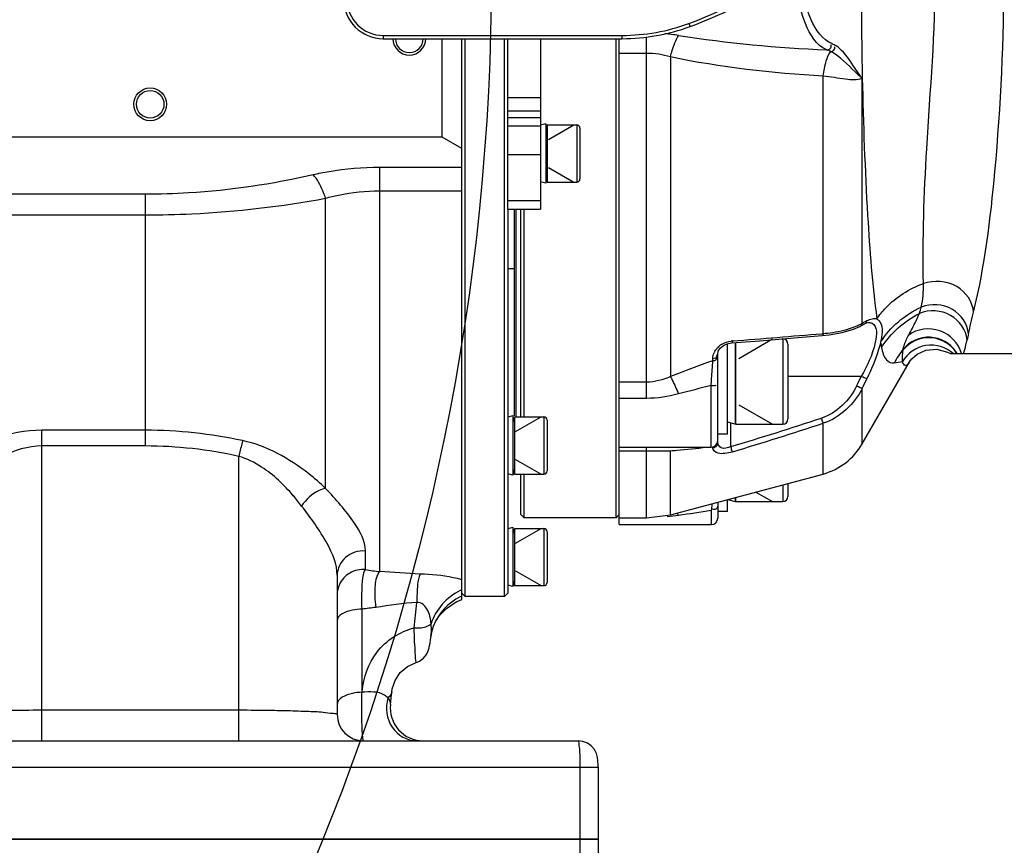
# Model space of a CAD drawing. Header units: millimetres. Extents: x 0 to 8410, y 0 to 5940.
# Tile 61 of 122: x 4995 to 5145, y 1697 to 1822. Entities that reach past the tile are written whole.
import ezdxf

# ---------------------------------------------------------------- set-up
doc = ezdxf.new("R2010")
doc.units = ezdxf.units.MM
doc.header["$LTSCALE"] = 462.55
doc.layers.get('0').update_dxf_attribs({"linetype": 'CONTINUOUS'})
for name, color, linetype in [('204102000021_DXF_DIMENSION', 7, 'CONTINUOUS'), ('304102000018DXF_CONTINUOUS_LINE', 7, 'CONTINUOUS'), ('304102000021DXF_CONTINUOUS_LINE', 7, 'CONTINUOUS'), ('304102000022DXF_CONTINUOUS_LINE', 7, 'CONTINUOUS'), ('304104000095DXF_CONTINUOUS_LINE', 7, 'CONTINUOUS'), ('304104000099DXF_CONTINUOUS_LINE', 7, 'CONTINUOUS'), ('304104000698DXF_CONTINUOUS_LINE', 7, 'CONTINUOUS'), ('304105000092DXF_CONTINUOUS_LINE', 7, 'CONTINUOUS'), ('304107000014DXF_CONTINUOUS_LINE', 7, 'CONTINUOUS'), ('501023000011DXF_CONTINUOUS_LINE', 7, 'CONTINUOUS'), ('501023000067DXF_CONTINUOUS_LINE', 7, 'CONTINUOUS'), ('501023000087DXF_CONTINUOUS_LINE', 7, 'CONTINUOUS'), ('504001000008DXF_CONTINUOUS_LINE', 7, 'CONTINUOUS'), ('604006000002DXF_CONTINUOUS_LINE', 7, 'CONTINUOUS'), ('604006000004DXF_CONTINUOUS_LINE', 7, 'CONTINUOUS')]:
    doc.layers.add(name, color=color, linetype=linetype)
doc.styles.get("Standard").update_dxf_attribs({"font": 'txt', "width": 0.7})
doc.dimstyles.new('DIMSTYLE_14', dxfattribs={"dimtxt": 65, "dimasz": 50, "dimexe": 1, "dimexo": 0, "dimgap": 3.25, "dimtad": 0, "dimtih": 1, "dimtoh": 1, "dimdec": 1, "dimdsep": 46, "dimtxsty": 'Standard', "dimblk": '_FILLED', "dimblk1": '_FILLED', "dimblk2": '_FILLED', "dimcen": 0.09, "dimclrt": 5, "dimazin": 2, "dimtp": 0.5, "dimtm": 0.5, "dimtfac": 1, "dimtdec": 65535, "dimtofl": 0, "dimtmove": 0, "dimatfit": 3, "dimldrblk": '_FILLED', "dimfxl": 0, "dimtolj": 1, "dimarcsym": 0})

# ---------------------------------------------------------------- blocks, each defined once
blk = doc.blocks.new('*D27')
at = {"layer": '204102000021_DXF_DIMENSION', "color": 2, "linetype": 'Continuous'}
for start, end in [(290.1562, 360), (195, 265.2086)]:
    blk.add_arc((4713.77, 1829.56), 554.1, start, end, dxfattribs=at)
for points in [[(5274.11, 1779.23), (5267.87, 1829.56), (5257.12, 1780)], [(4201.77, 1641.06), (4178.56, 1686.15), (4185.56, 1635.92)]]:
    blk.add_solid(points, dxfattribs=at)
blk = doc.blocks.new('_FILLED')
at = {"color": 0, "linetype": 'ByBlock'}
blk.add_solid([(0, 0), (-1, 0.17), (-1, -0.17)], dxfattribs=at)

msp = doc.modelspace()

# ---------------------------------------------------------------- linework, layer by layer
at = {"color": 2, "linetype": 'Continuous'}
msp.add_circle((4716.272, 1829.561), 351, dxfattribs=at)
at = {"layer": '304102000018DXF_CONTINUOUS_LINE', "color": 7, "linetype": 'Continuous'}
for p, q in [((4899.723, 1697.561), (5083.554, 1697.561)), ((5083.555, 1697.561), (5083.555, 1687.216))]:
    msp.add_line(p, q, dxfattribs=at)
at = {"layer": '304102000018DXF_CONTINUOUS_LINE', "color": 9, "linetype": 'Continuous'}
msp.add_line((5080.765, 1697.561), (5080.765, 1654.641), dxfattribs=at)
at = {"layer": '304102000021DXF_CONTINUOUS_LINE', "color": 7, "linetype": 'Continuous'}
for p, q in [((5059.774, 1804.561), (5059.774, 1819.561)), ((5062.774, 1734.084), (5062.774, 1819.561)), ((5059.774, 1804.561), (4984.182, 1804.561)), ((5062.774, 1802.829), (5059.774, 1804.561)), ((5043.774, 1737.777), (5043.774, 1716.561)), ((5058.469, 1730.086), (5058.469, 1730.085)), ((5051.895, 1718.116), (5052.11, 1720.057)), ((4902.86, 1712.561), (5080.479, 1712.561)), ((5083.555, 1708.561), (5083.555, 1697.561)), ((5083.553, 1697.561), (4899.724, 1697.561))]:
    msp.add_line(p, q, dxfattribs=at)
at = {"layer": '304102000021DXF_CONTINUOUS_LINE', "color": 9, "linetype": 'Continuous'}
for p, q in [((5050.256, 1799.984), (5062.774, 1799.984)), ((5050.256, 1738.346), (5050.256, 1799.984)), ((5050.256, 1796.367), (5062.774, 1796.367)), ((4982.667, 1795.896), (5014.549, 1795.896)), ((5014.549, 1757.489), (5014.549, 1795.896)), ((5042.016, 1751.017), (5042.016, 1795.253)), ((4982.723, 1792.701), (5014.549, 1792.701)), ((5014.549, 1759.891), (4998.774, 1759.891)), ((4998.774, 1712.561), (4998.774, 1759.891)), ((5014.549, 1757.489), (4998.774, 1757.489)), ((5028.774, 1712.561), (5028.774, 1755.901)), ((5048.066, 1738.668), (5048.066, 1741.479)), ((5047.566, 1720.089), (5047.565, 1732.634)), ((5047.562, 1719.999), (5047.566, 1720.089)), ((5047.566, 1719.954), (5047.562, 1719.999)), ((4998.774, 1717.256), (5028.774, 1717.256)), ((5035.394, 1717.185), (5035.779, 1717.176)), ((4918.307, 1708.561), (5083.555, 1708.561)), ((5080.765, 1708.561), (5080.765, 1697.561))]:
    msp.add_line(p, q, dxfattribs=at)
at = {"layer": '304102000021DXF_CONTINUOUS_LINE', "color": 7, "linetype": 'Continuous'}
for points in [[(5058.469, 1730.085), (5058.545, 1730.272), (5058.809, 1730.793), (5059.391, 1731.653), (5060.422, 1732.718), (5061.923, 1733.715), (5062.774, 1734.084)], [(5057.997, 1727.935), (5058.075, 1728.525), (5058.233, 1729.33), (5058.443, 1730.015), (5058.469, 1730.086)], [(5055.706, 1724.447), (5056.306, 1724.706), (5056.916, 1725.163), (5057.364, 1725.713), (5057.643, 1726.265), (5057.783, 1726.71), (5057.86, 1727.067), (5057.927, 1727.46), (5057.997, 1727.935)], [(5052.11, 1720.054), (5052.178, 1720.502), (5052.6, 1721.77), (5053.397, 1722.961), (5054.489, 1723.886), (5055.707, 1724.447)], [(5083.555, 1708.561), (5083.552, 1708.901), (5083.522, 1709.522), (5083.457, 1710.038), (5083.285, 1710.643), (5082.967, 1711.244), (5082.502, 1711.779), (5081.912, 1712.198), (5081.188, 1712.477), (5080.479, 1712.561)]]:
    msp.add_lwpolyline(points, dxfattribs=at)
for radius in [2.5, 2.1]:
    msp.add_circle((5015.274, 1809.561), radius, dxfattribs=at)
for centre, radius, start, end in [((5054.774, 1819.561), 2.5, 180, 360), ((5054.774, 1819.561), 2.1, 180, 360), ((5056.864, 1717.561), 5, 173.6277, 269.98565), ((5047.774, 1716.561), 4, 180, 270)]:
    msp.add_arc(centre, radius, start, end, dxfattribs=at)
at = {"layer": '304102000021DXF_CONTINUOUS_LINE', "color": 9, "linetype": 'Continuous'}
for centre, radius, start, end in [((5051.85, 1756.828), 18.55, 258.22764, 265.06882), ((5065.84, 1728.284), 7.899, 112.84409, 114.71033), ((3742.817, 1861.327), 1319.288, 354.276919, 354.445463), ((5065.878, 1727.313), 7.905, 113.12615, 114.96919)]:
    msp.add_arc(centre, radius, start, end, dxfattribs=at)
for points, knots in [([(5040.093, 1798.854), (5040.9, 1799.039), (5044.248, 1799.704), (5047.671, 1799.984), (5050.256, 1799.984)], [0, 0, 0, 0, 0.2425893, 1, 1, 1, 1]), ([(5014.549, 1795.896), (5016.746, 1795.896), (5025.328, 1796.156), (5033.87, 1797.428), (5040.093, 1798.854)], [0, 0, 0, 0, 0.2561008, 1, 1, 1, 1]), ([(5042.016, 1795.253), (5041.888, 1795.625), (5041.399, 1796.895), (5040.749, 1798.138), (5040.093, 1798.854)], [0, 0, 0, 0, 0.2886135, 1, 1, 1, 1]), ([(5042.016, 1795.253), (5042.663, 1795.434), (5045.362, 1796.088), (5048.151, 1796.367), (5050.256, 1796.367)], [0, 0, 0, 0, 0.2421347, 1, 1, 1, 1]), ([(5014.549, 1792.701), (5016.9, 1792.701), (5026.102, 1792.922), (5035.279, 1794.006), (5042.016, 1795.253)], [0, 0, 0, 0, 0.2555555, 1, 1, 1, 1]), ([(4998.774, 1759.891), (4993.835, 1759.891), (4986.897, 1757.19), (4981.2, 1751.523), (4979.774, 1748.503), (4979.774, 1747.19)], [0, 0, 0, 0, 0.6124589, 0.8371487, 1, 1, 1, 1]), ([(4998.774, 1757.489), (4994.55, 1757.489), (4988.708, 1753.903), (4984.697, 1747.907), (4983.774, 1744.891), (4983.774, 1743.529)], [0, 0, 0, 0, 0.5818771, 0.8123769, 1, 1, 1, 1]), ([(5029.366, 1758.301), (5029.322, 1758.139), (5029.111, 1757.342), (5028.92, 1756.54), (5028.774, 1755.901)], [0, 0, 0, 0, 0.2042173, 1, 1, 1, 1]), ([(5042.016, 1751.017), (5041.192, 1751.799), (5037.513, 1755.003), (5033.039, 1757.514), (5029.366, 1758.301)], [0, 0, 0, 0, 0.232229, 1, 1, 1, 1]), ([(5038.36, 1748.332), (5037.95, 1748.872), (5036.165, 1751.087), (5034.07, 1753.096), (5032.25, 1754.278)], [0, 0, 0, 0, 0.2381729, 1, 1, 1, 1]), ([(5042.016, 1751.017), (5041.674, 1750.955), (5040.212, 1750.448), (5038.999, 1749.332), (5038.36, 1748.332)], [0, 0, 0, 0, 0.2263042, 1, 1, 1, 1]), ([(5048.066, 1741.479), (5048.065, 1743.004), (5046.095, 1746.591), (5043.571, 1749.34), (5042.016, 1751.017)], [0, 0, 0, 0, 0.3999973, 1, 1, 1, 1]), ([(5043.774, 1737.777), (5043.774, 1739.472), (5042.105, 1743.332), (5039.751, 1746.501), (5038.36, 1748.332)], [0, 0, 0, 0, 0.424396, 1, 1, 1, 1]), ([(5048.066, 1741.479), (5047.011, 1741.55), (5044.796, 1740.903), (5043.774, 1738.778), (5043.774, 1737.777)], [0, 0, 0, 0, 0.5135873, 1, 1, 1, 1]), ([(5048.066, 1738.668), (5047.26, 1738.724), (5045.595, 1738.359), (5044.433, 1737.097), (5044.107, 1736.378)], [0, 0, 0, 0, 0.505541, 1, 1, 1, 1]), ([(5047.565, 1732.634), (5047.521, 1733.896), (5047.528, 1735.897), (5047.726, 1737.982), (5048.065, 1738.668)], [0, 0, 0, 0, 0.6228137, 1, 1, 1, 1]), ([(5050.256, 1738.346), (5049.775, 1737.809), (5049.391, 1735.832), (5049.513, 1734.013), (5049.665, 1732.884)], [0, 0, 0, 0, 0.3874367, 1, 1, 1, 1]), ([(5056.426, 1737.978), (5056.166, 1737.491), (5055.972, 1735.989), (5055.907, 1734.543), (5055.912, 1733.629)], [0, 0, 0, 0, 0.3767043, 1, 1, 1, 1]), ([(5062.774, 1737.112), (5062.335, 1737.228), (5060.25, 1737.704), (5058.11, 1737.92), (5056.426, 1737.978)], [0, 0, 0, 0, 0.2121015, 1, 1, 1, 1]), ([(5058.078, 1730.379), (5058.009, 1731.039), (5057.883, 1732.322), (5056.609, 1733.806), (5055.912, 1733.629)], [0, 0, 0, 0, 0.4796192, 1, 1, 1, 1]), ([(5047.565, 1732.634), (5047.073, 1732.622), (5045.752, 1732.502), (5043.774, 1731.748), (5043.774, 1730.793)], [0, 0, 0, 0, 0.3397953, 1, 1, 1, 1]), ([(5055.527, 1729.767), (5055.792, 1729.753), (5056.662, 1729.766), (5057.631, 1729.952), (5058.078, 1730.379)], [0, 0, 0, 0, 0.3004898, 1, 1, 1, 1]), ([(5058.119, 1730.11), (5058.114, 1730.155), (5058.102, 1730.245), (5058.087, 1730.335), (5058.078, 1730.379)], [0, 0, 0, 0, 0.4991272, 1, 1, 1, 1]), ([(5047.566, 1720.089), (5047.784, 1722.198), (5049.278, 1726.609), (5053.321, 1729.223), (5055.527, 1729.767)], [0, 0, 0, 0, 0.4827042, 1, 1, 1, 1]), ([(5055.707, 1724.447), (5055.836, 1724.487), (5055.68, 1725.195), (5055.703, 1726.067), (5055.54, 1727.803), (5055.533, 1729.051), (5055.527, 1729.767)], [0, 0, 0, 0, 0.0764422, 0.2809214, 0.5972011, 1, 1, 1, 1]), ([(5047.566, 1719.954), (5047.074, 1719.942), (5045.732, 1719.819), (5043.774, 1719.009), (5043.774, 1718.04)], [0, 0, 0, 0, 0.3368567, 1, 1, 1, 1]), ([(5047.774, 1712.561), (5047.715, 1712.561), (5047.723, 1712.899), (5047.629, 1713.272), (5047.606, 1714.091), (5047.538, 1715.48), (5047.518, 1717.484), (5047.535, 1719.127), (5047.56, 1719.954)], [0, 0, 0, 0, 0.0238287, 0.0902984, 0.195627, 0.3328615, 0.664865, 1, 1, 1, 1]), ([(5051.501, 1719.083), (5051.355, 1719.259), (5050.272, 1720.168), (5048.712, 1720.009), (5047.566, 1719.954)], [0, 0, 0, 0, 0.1659311, 1, 1, 1, 1]), ([(5051.501, 1719.083), (5051.078, 1717.637), (5051.451, 1714.295), (5054.452, 1712.561), (5055.861, 1712.561)], [0, 0, 0, 0, 0.5166991, 1, 1, 1, 1]), ([(4991.755, 1717.175), (4992.308, 1717.189), (4994.647, 1717.238), (4996.986, 1717.256), (4998.774, 1717.256)], [0, 0, 0, 0, 0.2361112, 1, 1, 1, 1]), ([(5028.774, 1717.256), (5030.456, 1717.256), (5032.663, 1717.239), (5034.87, 1717.197), (5035.394, 1717.185)], [0, 0, 0, 0, 0.7621764, 1, 1, 1, 1]), ([(5035.779, 1717.176), (5036.887, 1717.149), (5038.783, 1717.062), (5041.462, 1717.011), (5042.676, 1716.719), (5043.773, 1716.752), (5043.774, 1716.561)], [0, 0, 0, 0, 0.4135053, 0.7300223, 0.9289061, 1, 1, 1, 1]), ([(5080.479, 1712.561), (5080.587, 1712.561), (5080.58, 1711.959), (5080.725, 1711.314), (5080.743, 1709.989), (5080.765, 1709.072), (5080.765, 1708.561)], [0, 0, 0, 0, 0.0804194, 0.2970234, 0.6196049, 1, 1, 1, 1])]:
    msp.add_open_spline(points, degree=3, knots=knots, dxfattribs=at)
for points in [[(5029.366, 1758.301), (5024.509, 1759.342), (5019.516, 1759.891), (5014.549, 1759.891)], [(5028.774, 1755.901), (5024.117, 1756.939), (5019.32, 1757.489), (5014.549, 1757.489)], [(5032.25, 1754.278), (5031.178, 1754.975), (5030.004, 1755.554), (5028.774, 1755.901)], [(5056.426, 1737.978), (5054.367, 1738.05), (5052.312, 1738.216), (5050.256, 1738.346)], [(5044.107, 1736.378), (5043.891, 1735.902), (5043.774, 1735.369), (5043.774, 1734.847)], [(5062.538, 1735.46), (5060.491, 1734.518), (5058.761, 1732.527), (5058.078, 1730.379)], [(5055.912, 1733.629), (5053.816, 1733.564), (5051.744, 1733.154), (5049.665, 1732.884)], [(5062.541, 1734.478), (5060.731, 1733.636), (5059.169, 1731.956), (5058.469, 1730.086)], [(5049.665, 1732.884), (5048.966, 1732.793), (5048.266, 1732.708), (5047.565, 1732.634)], [(5058.064, 1728.439), (5058.134, 1728.992), (5058.182, 1729.556), (5058.119, 1730.11)], [(5052.11, 1720.054), (5052.067, 1719.674), (5051.801, 1719.319), (5051.501, 1719.083)], [(5051.895, 1718.116), (5051.934, 1718.462), (5051.754, 1718.845), (5051.501, 1719.083)]]:
    msp.add_open_spline(points, degree=3, dxfattribs=at)
at = {"layer": '304102000022DXF_CONTINUOUS_LINE', "color": 7, "linetype": 'Continuous'}
for p, q in [((5086.774, 1745.509), (5086.774, 1819.561)), ((5123.403, 1775.702), (5124.117, 1776.085)), ((5123.407, 1775.704), (5123.403, 1775.702)), ((5124.12, 1776.087), (5124.117, 1776.085)), ((5101.774, 1771.508), (5101.863, 1771.934)), ((5101.774, 1758.306), (5101.774, 1771.508)), ((5137.252, 1771.561), (5181.281, 1771.561)), ((5123.797, 1757.837), (5130.935, 1770.2)), ((5086.774, 1757.306), (5100.774, 1757.306)), ((5101.774, 1758.064), (5101.774, 1758.272)), ((5094.576, 1747.011), (5117.857, 1753.214)), ((5101.774, 1748.928), (5101.774, 1746.51)), ((5090.933, 1746.561), (5094.576, 1747.011)), ((5086.774, 1746.561), (5090.933, 1746.561)), ((5086.774, 1745.509), (5100.774, 1745.509))]:
    msp.add_line(p, q, dxfattribs=at)
at = {"layer": '304102000022DXF_CONTINUOUS_LINE', "color": 9, "linetype": 'Continuous'}
for p, q in [((5090.933, 1764.741), (5090.933, 1819.81)), ((5086.774, 1817.373), (5090.933, 1817.373)), ((5094.576, 1816.827), (5094.576, 1768.076)), ((5117.857, 1774.621), (5117.857, 1813.899)), ((5123.797, 1776.211), (5123.799, 1813.55)), ((5124.271, 1776.463), (5124.508, 1776.589)), ((5117.647, 1774.603), (5117.857, 1774.621)), ((5101.024, 1770.484), (5101.024, 1770.805)), ((5123.642, 1768.09), (5112.474, 1768.09)), ((5090.933, 1767.215), (5086.774, 1767.215)), ((5100.774, 1757.306), (5100.774, 1766.7)), ((5123.797, 1757.837), (5123.797, 1766.267)), ((5090.933, 1764.741), (5086.774, 1764.741)), ((5103.774, 1757.386), (5103.774, 1760.986)), ((5117.857, 1753.214), (5117.857, 1760.954)), ((5090.933, 1746.561), (5090.933, 1757.306)), ((5101.024, 1757.199), (5101.024, 1757.339)), ((5086.774, 1756.752), (5090.933, 1756.752)), ((5094.576, 1747.011), (5094.576, 1756.771)), ((5100.774, 1747.686), (5100.774, 1745.509))]:
    msp.add_line(p, q, dxfattribs=at)
at = {"layer": '304102000022DXF_CONTINUOUS_LINE', "color": 7, "linetype": 'Continuous'}
for points in [[(5117.67, 1774.317), (5118.766, 1774.433), (5120.721, 1774.772), (5122.443, 1775.274), (5123.407, 1775.704)], [(5124.12, 1776.087), (5124.466, 1776.243), (5124.763, 1776.306)], [(5103.852, 1773.187), (5108.185, 1773.531), (5113.41, 1773.958), (5117.67, 1774.317)], [(5101.863, 1771.934), (5102.157, 1772.392), (5102.628, 1772.786), (5103.234, 1773.066), (5103.852, 1773.187)], [(5130.934, 1770.198), (5130.971, 1770.26), (5131.347, 1770.76), (5132.171, 1771.473), (5133.51, 1772.085), (5135.183, 1772.239), (5136.805, 1771.802), (5137.25, 1771.561)]]:
    msp.add_lwpolyline(points, dxfattribs=at)
at = {"layer": '304102000022DXF_CONTINUOUS_LINE', "color": 9, "linetype": 'Continuous'}
msp.add_lwpolyline([(5130.017, 1772.136), (5130.025, 1772.198), (5130.035, 1772.264)], dxfattribs=at)
for centre, radius, start, end in [((5090.431, 1785.94), 34.523, 81.06832, 84.57498), ((5100.136, 1791.86), 35.344, 332.31277, 336.36298), ((4998.652, 2012.524), 267.404, 297.9045, 298.01938), ((4949.024, 3785.51), 2017.964, 274.40535, 274.793262), ((5205.563, 1758.959), 67.428, 166.60103, 167.39138), ((5104.103, 1770.177), 3.283, 125.96867, 131.6923), ((5104.188, 1770.059), 3.429, 120.12744, 125.96339), ((5104.302, 1769.975), 3.543, 94.43096, 97.955), ((5175.075, 1782.186), 49.298, 190.3831, 191.36216), ((5141.131, 1763.633), 14.058, 142.12288, 152.45392), ((5096.99, 1782.689), 43.71, 346.07512, 348.103), ((5103.517, 1770.665), 2.517, 149.28101, 155.77307), ((5134.069, 1769.195), 4.804, 29.51617, 33.93501), ((5085.717, 1785.478), 55.324, 345.43125, 346.08159), ((5164.423, 1590.886), 190.46, 109.44322, 111.51394), ((4628.648, 2006.721), 549.512, 334.09162, 334.26185), ((4634.756, 2003.392), 543.497, 334.13227, 334.30464), ((5157.674, 1536.472), 237.155, 103.88248, 105.12589), ((4936.374, 2313.478), 580.742, 286.753318, 288.181862), ((4937.103, 2309.881), 577.92, 286.788359, 288.225988), ((5084.565, 1890.23), 133.836, 274.69275, 276.6643), ((5086.226, 1871.05), 114.584, 274.17946, 274.65006), ((5091.229, 1779.055), 32.433, 275.03543, 278.08618), ((5036.036, 2165.572), 422.871, 278.12351, 278.80604)]:
    msp.add_arc(centre, radius, start, end, dxfattribs=at)
at = {"layer": '304102000022DXF_CONTINUOUS_LINE', "color": 7, "linetype": 'Continuous'}
for centre, radius, start, end in [((5100.774, 1758.306), 1, 270, 360), ((5115.137, 1762.837), 10, 285.78348, 330), ((5100.774, 1746.509), 1, 270, 360)]:
    msp.add_arc(centre, radius, start, end, dxfattribs=at)
at = {"layer": '304102000022DXF_CONTINUOUS_LINE', "color": 9, "linetype": 'Continuous'}
for points, knots in [([(5118.374, 1817.847), (5116.801, 1818.535), (5114.304, 1822.687), (5113.532, 1829.567), (5114.307, 1836.444), (5116.803, 1840.589), (5118.374, 1841.276)], [0, 0, 0, 0, 0.1985605, 0.5002723, 0.801733, 1, 1, 1, 1]), ([(5119.24, 1818.755), (5117.728, 1819.367), (5115.185, 1823.113), (5114.392, 1829.566), (5115.188, 1836.017), (5117.731, 1839.757), (5119.24, 1840.368)], [0, 0, 0, 0, 0.2014082, 0.5002685, 0.7988798, 1, 1, 1, 1]), ([(5123.638, 1829.561), (5123.638, 1825.529), (5123.679, 1820.179), (5123.773, 1814.83), (5123.801, 1813.514)], [0, 0, 0, 0, 0.7538043, 1, 1, 1, 1]), ([(5133.123, 1782.242), (5132.971, 1789.082), (5133.545, 1804.874), (5134.949, 1820.617), (5134.953, 1829.561)], [0, 0, 0, 0, 0.4334017, 1, 1, 1, 1]), ([(5140.768, 1777.865), (5142.464, 1784.891), (5144.608, 1802.154), (5145.394, 1819.466), (5145.393, 1829.561)], [0, 0, 0, 0, 0.4172328, 1, 1, 1, 1]), ([(5094.576, 1816.827), (5094.654, 1817.141), (5094.963, 1818.246), (5095.369, 1819.336), (5095.791, 1820.044)], [0, 0, 0, 0, 0.2819218, 1, 1, 1, 1]), ([(5117.857, 1813.899), (5117.945, 1814.662), (5118.184, 1815.929), (5118.644, 1817.192), (5118.986, 1817.597)], [0, 0, 0, 0, 0.5921235, 1, 1, 1, 1]), ([(5118.374, 1817.847), (5118.567, 1817.87), (5118.981, 1817.952), (5119.108, 1818.439), (5119.024, 1818.603)], [0, 0, 0, 0, 0.5130477, 1, 1, 1, 1]), ([(5118.986, 1817.597), (5119.167, 1817.637), (5119.538, 1817.735), (5119.678, 1818.177), (5119.606, 1818.333)], [0, 0, 0, 0, 0.5187041, 1, 1, 1, 1]), ([(5123.797, 1813.518), (5123.416, 1813.829), (5121.879, 1815.253), (5120.432, 1816.885), (5118.986, 1817.597)], [0, 0, 0, 0, 0.2337459, 1, 1, 1, 1]), ([(5123.801, 1813.514), (5122.764, 1814.785), (5121.804, 1816.732), (5120.219, 1818.201), (5119.806, 1818.463)], [0, 0, 0, 0, 0.7703226, 1, 1, 1, 1]), ([(5117.857, 1813.899), (5118.995, 1813.772), (5120.919, 1813.443), (5123.003, 1813.228), (5123.797, 1813.518)], [0, 0, 0, 0, 0.5752415, 1, 1, 1, 1]), ([(5123.799, 1813.55), (5123.948, 1806.563), (5124.4, 1794.313), (5125.321, 1782.073), (5126.029, 1776.848)], [0, 0, 0, 0, 0.569983, 1, 1, 1, 1]), ([(5140.768, 1777.865), (5140.665, 1779.423), (5138.445, 1782.593), (5134.729, 1782.792), (5133.123, 1782.242)], [0, 0, 0, 0, 0.4790244, 1, 1, 1, 1]), ([(5126.029, 1776.849), (5126.429, 1777.453), (5128.308, 1779.805), (5130.983, 1781.47), (5133.123, 1782.242)], [0, 0, 0, 0, 0.2415847, 1, 1, 1, 1]), ([(5139.762, 1773.678), (5139.672, 1775.164), (5137.531, 1778.145), (5133.983, 1778.295), (5132.515, 1777.69)], [0, 0, 0, 0, 0.4838428, 1, 1, 1, 1]), ([(5139.971, 1774.584), (5139.884, 1776.063), (5137.795, 1779.054), (5134.269, 1779.229), (5132.793, 1778.656)], [0, 0, 0, 0, 0.4834266, 1, 1, 1, 1]), ([(5126.029, 1776.849), (5126.213, 1776.751), (5127.106, 1775.783), (5126.794, 1774.318), (5126.585, 1773.301)], [0, 0, 0, 0, 0.1673998, 1, 1, 1, 1]), ([(5117.857, 1774.621), (5118.328, 1774.666), (5119.974, 1774.87), (5121.614, 1775.239), (5122.716, 1775.682)], [0, 0, 0, 0, 0.285174, 1, 1, 1, 1]), ([(5123.637, 1775.851), (5123.608, 1775.81), (5123.547, 1775.736), (5123.463, 1775.683), (5123.42, 1775.669)], [0, 0, 0, 0, 0.5247108, 1, 1, 1, 1]), ([(5123.797, 1776.211), (5123.78, 1776.149), (5123.736, 1776.024), (5123.675, 1775.906), (5123.637, 1775.851)], [0, 0, 0, 0, 0.4919264, 1, 1, 1, 1]), ([(5125.287, 1776.192), (5126.157, 1775.755), (5125.726, 1771.876), (5124.53, 1769.748), (5123.642, 1768.09)], [0, 0, 0, 0, 0.3411545, 1, 1, 1, 1]), ([(5138.904, 1771.561), (5138.524, 1773.106), (5135.91, 1775.871), (5132.16, 1775.338), (5130.872, 1774.381)], [0, 0, 0, 0, 0.4976764, 1, 1, 1, 1]), ([(5117.857, 1774.621), (5117.839, 1774.536), (5117.869, 1774.404), (5117.694, 1774.314), (5117.672, 1774.344)], [0, 0, 0, 0, 0.6992698, 1, 1, 1, 1]), ([(5138.226, 1771.561), (5137.448, 1772.889), (5134.336, 1774.847), (5130.999, 1773.338), (5130.017, 1772.136)], [0, 0, 0, 0, 0.4976961, 1, 1, 1, 1]), ([(5130.035, 1772.264), (5130.064, 1772.414), (5130.261, 1773.15), (5130.586, 1773.845), (5130.872, 1774.381)], [0, 0, 0, 0, 0.2006554, 1, 1, 1, 1]), ([(5138.054, 1771.876), (5137.224, 1773.111), (5134.183, 1774.849), (5131.001, 1773.41), (5130.035, 1772.264)], [0, 0, 0, 0, 0.4982034, 1, 1, 1, 1]), ([(5104.028, 1773.508), (5104.012, 1773.418), (5104.054, 1773.284), (5103.873, 1773.189), (5103.854, 1773.219)], [0, 0, 0, 0, 0.7187093, 1, 1, 1, 1]), ([(5126.585, 1773.301), (5126.488, 1772.868), (5125.959, 1770.956), (5125.175, 1769.124), (5124.508, 1767.739)], [0, 0, 0, 0, 0.2242037, 1, 1, 1, 1]), ([(5126.744, 1772.474), (5126.876, 1771.817), (5127.076, 1770.646), (5128.25, 1770.068), (5128.668, 1770.136)], [0, 0, 0, 0, 0.612826, 1, 1, 1, 1]), ([(5137.657, 1771.561), (5136.592, 1772.537), (5133.383, 1773.533), (5130.643, 1771.599), (5129.919, 1770.343)], [0, 0, 0, 0, 0.4989994, 1, 1, 1, 1]), ([(5101.024, 1770.484), (5101.211, 1770.52), (5101.595, 1770.525), (5101.666, 1770.988), (5101.572, 1771.077)], [0, 0, 0, 0, 0.5932443, 1, 1, 1, 1]), ([(5101.678, 1771.218), (5101.674, 1771.248), (5101.648, 1771.315), (5101.601, 1771.367), (5101.572, 1771.395)], [0, 0, 0, 0, 0.4308481, 1, 1, 1, 1]), ([(5100.774, 1766.7), (5100.797, 1767.05), (5100.882, 1768.311), (5100.965, 1769.572), (5101.024, 1770.484)], [0, 0, 0, 0, 0.2770834, 1, 1, 1, 1]), ([(5130.934, 1770.198), (5130.816, 1769.995), (5130.342, 1769.439), (5130.012, 1770.105), (5129.919, 1770.343)], [0, 0, 0, 0, 0.4793911, 1, 1, 1, 1]), ([(5094.576, 1768.076), (5094.669, 1767.894), (5095.098, 1767.017), (5095.491, 1766.123), (5095.791, 1765.411)], [0, 0, 0, 0, 0.2092949, 1, 1, 1, 1]), ([(5124.508, 1767.739), (5124.475, 1767.744), (5124.219, 1767.813), (5123.98, 1767.931), (5123.778, 1768.042)], [0, 0, 0, 0, 0.1274663, 1, 1, 1, 1]), ([(5100.774, 1766.7), (5100.891, 1766.7), (5101.023, 1766.689), (5101.646, 1766.738), (5101.516, 1766.748)], [0, 0, 0, 0, 0.4729995, 1, 1, 1, 1]), ([(5123.797, 1766.267), (5123.764, 1766.271), (5123.508, 1766.341), (5123.269, 1766.46), (5123.068, 1766.572)], [0, 0, 0, 0, 0.1263436, 1, 1, 1, 1]), ([(5117.857, 1760.954), (5117.843, 1760.991), (5117.756, 1761.218), (5117.679, 1761.448), (5117.619, 1761.643)], [0, 0, 0, 0, 0.1611606, 1, 1, 1, 1]), ([(5104.028, 1756.592), (5103.641, 1756.475), (5102.903, 1756.342), (5101.808, 1756.256), (5101.024, 1756.818), (5101.024, 1757.199)], [0, 0, 0, 0, 0.3613734, 0.6603687, 1, 1, 1, 1]), ([(5101.516, 1757.413), (5101.561, 1757.448), (5101.641, 1757.524), (5101.679, 1757.633), (5101.679, 1757.684)], [0, 0, 0, 0, 0.5261925, 1, 1, 1, 1]), ([(5101.679, 1757.684), (5101.679, 1757.724), (5101.657, 1757.813), (5101.604, 1757.887), (5101.572, 1757.925)], [0, 0, 0, 0, 0.440605, 1, 1, 1, 1]), ([(5103.774, 1757.386), (5103.315, 1757.179), (5102.323, 1756.849), (5101.774, 1757.74), (5101.774, 1758.064)], [0, 0, 0, 0, 0.6081356, 1, 1, 1, 1]), ([(5104.028, 1756.592), (5104.015, 1756.628), (5103.934, 1756.859), (5103.862, 1757.094), (5103.806, 1757.292)], [0, 0, 0, 0, 0.1567577, 1, 1, 1, 1]), ([(5100.922, 1748.743), (5100.908, 1748.68), (5100.845, 1748.33), (5100.805, 1747.976), (5100.774, 1747.686)], [0, 0, 0, 0, 0.1794856, 1, 1, 1, 1]), ([(5101.774, 1748.469), (5101.774, 1748.402), (5101.753, 1748.263), (5101.704, 1748.132), (5101.669, 1748.068)], [0, 0, 0, 0, 0.4752487, 1, 1, 1, 1]), ([(5095.479, 1747.276), (5095.533, 1747.229), (5095.642, 1747.122), (5095.741, 1747.007), (5095.791, 1746.945)], [0, 0, 0, 0, 0.475721, 1, 1, 1, 1]), ([(5101.669, 1748.068), (5101.585, 1747.911), (5101.294, 1747.718), (5101.047, 1747.844), (5100.976, 1747.888)], [0, 0, 0, 0, 0.6795319, 1, 1, 1, 1])]:
    msp.add_open_spline(points, degree=3, knots=knots, dxfattribs=at)
for points in [[(5095.791, 1820.044), (5103.264, 1818.878), (5110.819, 1818.204), (5118.374, 1817.847)], [(5119.806, 1818.463), (5119.629, 1818.575), (5119.444, 1818.695), (5119.237, 1818.727)], [(5090.933, 1817.373), (5092.161, 1817.373), (5093.397, 1817.168), (5094.576, 1816.827)], [(5118.986, 1817.597), (5118.791, 1817.694), (5118.588, 1817.795), (5118.371, 1817.824)], [(5094.576, 1816.827), (5102.233, 1815.232), (5110.048, 1814.335), (5117.857, 1813.899)], [(5132.793, 1778.656), (5133.088, 1779.82), (5133.144, 1781.042), (5133.123, 1782.242)], [(5126.585, 1773.301), (5128.027, 1775.623), (5130.304, 1777.528), (5132.793, 1778.656)], [(5132.515, 1777.69), (5132.626, 1778.006), (5132.716, 1778.329), (5132.793, 1778.656)], [(5124.508, 1776.589), (5124.759, 1776.723), (5125.026, 1776.836), (5125.305, 1776.89)], [(5125.305, 1776.89), (5125.542, 1776.936), (5125.804, 1776.937), (5126.029, 1776.848)], [(5126.744, 1772.474), (5128.098, 1774.685), (5130.193, 1776.535), (5132.515, 1777.69)], [(5139.971, 1774.584), (5140.23, 1775.679), (5140.504, 1776.771), (5140.768, 1777.865)], [(5122.716, 1775.682), (5122.921, 1775.764), (5123.123, 1775.853), (5123.322, 1775.952)], [(5123.322, 1775.952), (5123.484, 1776.032), (5123.643, 1776.118), (5123.797, 1776.211)], [(5124.508, 1776.589), (5124.45, 1776.379), (5124.341, 1776.121), (5124.134, 1776.052)], [(5124.764, 1776.306), (5124.942, 1776.306), (5125.127, 1776.272), (5125.287, 1776.192)], [(5130.872, 1774.381), (5131.059, 1774.733), (5131.247, 1775.085), (5131.433, 1775.438)], [(5101.354, 1771.95), (5101.504, 1772.204), (5101.699, 1772.433), (5101.919, 1772.629)], [(5102.467, 1773.025), (5102.876, 1773.263), (5103.343, 1773.419), (5103.812, 1773.484)], [(5101.024, 1770.805), (5101.024, 1771.11), (5101.097, 1771.42), (5101.222, 1771.697)], [(5101.024, 1770.805), (5101.278, 1770.853), (5101.706, 1770.962), (5101.678, 1771.218)], [(5129.919, 1770.343), (5129.907, 1770.942), (5129.948, 1771.542), (5130.017, 1772.136)], [(5128.668, 1770.136), (5129.085, 1770.204), (5129.502, 1770.272), (5129.919, 1770.343)], [(5094.576, 1768.076), (5093.444, 1767.552), (5092.181, 1767.215), (5090.933, 1767.215)], [(5122.931, 1766.621), (5121.876, 1764.449), (5119.879, 1762.486), (5117.585, 1761.732)], [(5123.797, 1766.267), (5122.613, 1763.889), (5120.386, 1761.768), (5117.857, 1760.954)], [(5095.791, 1765.411), (5094.213, 1764.984), (5092.568, 1764.741), (5090.933, 1764.741)], [(5101.024, 1757.199), (5101.199, 1757.239), (5101.374, 1757.304), (5101.516, 1757.413)], [(5090.933, 1756.752), (5092.147, 1756.752), (5093.362, 1756.74), (5094.576, 1756.771)]]:
    msp.add_open_spline(points, degree=3, dxfattribs=at)
at = {"layer": '304104000095DXF_CONTINUOUS_LINE', "color": 7, "linetype": 'Continuous'}
for p, q in [((5063.274, 1734.561), (5063.274, 1819.561)), ((5069.274, 1734.561), (5069.274, 1819.561)), ((5069.774, 1793.561), (5069.774, 1735.062)), ((5062.774, 1735.061), (5063.274, 1734.561)), ((5069.774, 1735.061), (5069.274, 1734.561)), ((5069.274, 1734.561), (5063.274, 1734.561))]:
    msp.add_line(p, q, dxfattribs=at)
at = {"layer": '304104000099DXF_CONTINUOUS_LINE', "color": 7, "linetype": 'Continuous'}
for p, q in [((5086.274, 1746.561), (5086.274, 1819.561)), ((5070.774, 1762.059), (5070.774, 1793.561)), ((5071.074, 1761.919), (5071.074, 1793.561)), ((5071.774, 1761.919), (5071.774, 1793.561)), ((5072.274, 1761.919), (5072.274, 1793.561)), ((5071.774, 1747.062), (5071.774, 1753.199)), ((5072.274, 1746.561), (5072.274, 1753.199)), ((5071.774, 1747.061), (5072.274, 1746.561)), ((5086.774, 1747.061), (5086.274, 1746.561)), ((5086.274, 1746.561), (5072.274, 1746.561))]:
    msp.add_line(p, q, dxfattribs=at)
at = {"layer": '304104000698DXF_CONTINUOUS_LINE', "color": 7, "linetype": 'Continuous'}
msp.add_line((5069.774, 1784.561), (5070.774, 1784.561), dxfattribs=at)
at = {"layer": '304105000092DXF_CONTINUOUS_LINE', "color": 7, "linetype": 'Continuous'}
for p, q in [((5069.774, 1793.561), (5069.774, 1819.561)), ((5074.774, 1819.561), (5074.774, 1793.561)), ((5069.774, 1808.561), (5074.774, 1808.561)), ((5069.774, 1793.561), (5074.774, 1793.561))]:
    msp.add_line(p, q, dxfattribs=at)
at = {"layer": '304105000092DXF_CONTINUOUS_LINE', "color": 9, "linetype": 'Continuous'}
for p, q in [((5074.774, 1810.561), (5069.774, 1810.561)), ((5069.774, 1807.561), (5074.774, 1807.561)), ((5069.774, 1806.263), (5074.774, 1806.263)), ((5069.774, 1801.933), (5074.774, 1801.933)), ((5069.774, 1794.901), (5074.774, 1794.901))]:
    msp.add_line(p, q, dxfattribs=at)
at = {"layer": '304107000014DXF_CONTINUOUS_LINE', "color": 9, "linetype": 'Continuous'}
for p, q in [((5097.388, 1821.884), (5097.561, 1821.415)), ((5050.774, 1820.061), (5087.18, 1820.061)), ((5050.774, 1820.061), (5050.774, 1819.561)), ((5087.18, 1820.061), (5087.18, 1819.561))]:
    msp.add_line(p, q, dxfattribs=at)
at = {"layer": '304107000014DXF_CONTINUOUS_LINE', "color": 7, "linetype": 'Continuous'}
msp.add_line((5050.774, 1819.561), (5087.18, 1819.561), dxfattribs=at)
at = {"layer": '304107000014DXF_CONTINUOUS_LINE', "color": 9, "linetype": 'Continuous'}
for centre, radius, start, end in [((5073.338, 1887.09), 69.5, 290.24505, 302.21942), ((5050.774, 1825.561), 5.5, 180, 270), ((5087.18, 1849.561), 29.5, 270, 290.24505)]:
    msp.add_arc(centre, radius, start, end, dxfattribs=at)
at = {"layer": '304107000014DXF_CONTINUOUS_LINE', "color": 7, "linetype": 'Continuous'}
for centre, radius, start, end in [((5073.338, 1887.09), 70, 290.24505, 302.21942), ((5050.774, 1825.561), 6, 180, 270), ((5087.18, 1849.561), 30, 270, 290.24505)]:
    msp.add_arc(centre, radius, start, end, dxfattribs=at)
at = {"layer": '501023000011DXF_CONTINUOUS_LINE', "color": 2, "linetype": 'Continuous'}
for p, q in [((5104.974, 1770.845), (5110.103, 1773.806)), ((5104.974, 1763.767), (5110.103, 1760.806)), ((5107.568, 1750.473), (5110.103, 1749.009))]:
    msp.add_line(p, q, dxfattribs=at)
at = {"layer": '501023000011DXF_CONTINUOUS_LINE', "color": 7, "linetype": 'Continuous'}
for p, q in [((5111.55, 1773.806), (5111.674, 1773.806)), ((5104.474, 1773.236), (5104.474, 1760.806)), ((5112.474, 1773.006), (5112.474, 1761.606)), ((5104.474, 1760.806), (5111.674, 1760.806)), ((5112.474, 1751.78), (5112.474, 1749.809)), ((5104.474, 1749.648), (5104.474, 1749.009)), ((5104.474, 1749.009), (5111.674, 1749.009))]:
    msp.add_line(p, q, dxfattribs=at)
at = {"layer": '501023000011DXF_CONTINUOUS_LINE', "color": 9, "linetype": 'Continuous'}
for p, q in [((5111.674, 1773.806), (5111.674, 1760.806)), ((5111.674, 1751.566), (5111.674, 1749.009))]:
    msp.add_line(p, q, dxfattribs=at)
at = {"layer": '501023000011DXF_CONTINUOUS_LINE', "color": 7, "linetype": 'Continuous'}
for centre, start, end in [((5111.674, 1773.006), 0, 90), ((5111.674, 1761.606), 270, 360), ((5111.674, 1749.809), 270, 360)]:
    msp.add_arc(centre, 0.8, start, end, dxfattribs=at)
at = {"layer": '501023000067DXF_CONTINUOUS_LINE', "color": 7, "linetype": 'Continuous'}
for p, q in [((5070.774, 1761.919), (5075.274, 1761.919)), ((5070.774, 1761.919), (5070.774, 1753.199)), ((5075.774, 1761.419), (5075.774, 1753.699)), ((5070.774, 1753.199), (5075.274, 1753.199)), ((5070.774, 1744.921), (5075.274, 1744.921)), ((5070.774, 1744.921), (5070.774, 1736.201)), ((5075.774, 1744.421), (5075.774, 1736.701)), ((5070.774, 1736.201), (5075.274, 1736.201))]:
    msp.add_line(p, q, dxfattribs=at)
at = {"layer": '501023000067DXF_CONTINUOUS_LINE', "color": 2, "linetype": 'Continuous'}
for p, q in [((5070.974, 1759.674), (5074.861, 1761.919)), ((5070.974, 1755.443), (5074.861, 1753.199)), ((5070.974, 1742.677), (5074.861, 1744.921)), ((5070.974, 1738.446), (5074.861, 1736.201))]:
    msp.add_line(p, q, dxfattribs=at)
at = {"layer": '501023000067DXF_CONTINUOUS_LINE', "color": 9, "linetype": 'Continuous'}
for p, q in [((5075.274, 1761.919), (5075.274, 1753.199)), ((5075.274, 1744.921), (5075.274, 1736.201))]:
    msp.add_line(p, q, dxfattribs=at)
at = {"layer": '501023000067DXF_CONTINUOUS_LINE', "color": 7, "linetype": 'Continuous'}
for centre, start, end in [((5075.274, 1761.419), 0, 90), ((5075.274, 1753.699), 270, 360), ((5075.274, 1744.421), 0, 90), ((5075.274, 1736.701), 270, 360)]:
    msp.add_arc(centre, 0.5, start, end, dxfattribs=at)
at = {"layer": '501023000087DXF_CONTINUOUS_LINE', "color": 7, "linetype": 'Continuous'}
for p, q in [((5075.774, 1806.419), (5080.274, 1806.419)), ((5075.774, 1806.419), (5075.774, 1797.699)), ((5080.774, 1805.919), (5080.774, 1798.199)), ((5075.774, 1797.699), (5080.274, 1797.699))]:
    msp.add_line(p, q, dxfattribs=at)
at = {"layer": '501023000087DXF_CONTINUOUS_LINE', "color": 2, "linetype": 'Continuous'}
for p, q in [((5075.974, 1804.174), (5079.861, 1806.419)), ((5075.974, 1799.943), (5079.861, 1797.699))]:
    msp.add_line(p, q, dxfattribs=at)
at = {"layer": '501023000087DXF_CONTINUOUS_LINE', "color": 9, "linetype": 'Continuous'}
msp.add_line((5080.274, 1806.419), (5080.274, 1797.699), dxfattribs=at)
at = {"layer": '501023000087DXF_CONTINUOUS_LINE', "color": 7, "linetype": 'Continuous'}
for centre, start, end in [((5080.274, 1805.919), 0, 90), ((5080.274, 1798.199), 270, 360)]:
    msp.add_arc(centre, 0.5, start, end, dxfattribs=at)
at = {"layer": '504001000008DXF_CONTINUOUS_LINE', "color": 7, "linetype": 'Continuous'}
for p, q in [((5103.274, 1759.306), (5103.274, 1773.074)), ((5101.774, 1770.629), (5101.774, 1771.508)), ((5103.274, 1759.306), (5101.774, 1759.306)), ((5103.274, 1747.509), (5103.274, 1749.328)), ((5103.274, 1747.509), (5101.774, 1747.509))]:
    msp.add_line(p, q, dxfattribs=at)
at = {"layer": '604006000002DXF_CONTINUOUS_LINE', "color": 7, "linetype": 'Continuous'}
for p, q in [((5075.548, 1806.559), (5074.774, 1806.359)), ((5075.548, 1806.559), (5075.548, 1797.559)), ((5075.774, 1805.685), (5075.548, 1806.559)), ((5075.548, 1797.559), (5074.774, 1797.759)), ((5075.774, 1798.433), (5075.548, 1797.559)), ((5070.548, 1762.059), (5069.774, 1761.859)), ((5070.548, 1762.059), (5070.548, 1753.059)), ((5070.774, 1761.185), (5070.548, 1762.059)), ((5070.548, 1753.059), (5069.774, 1753.259)), ((5070.774, 1753.933), (5070.548, 1753.059)), ((5070.548, 1745.061), (5069.774, 1744.862)), ((5070.548, 1745.061), (5070.548, 1736.061)), ((5070.774, 1744.187), (5070.548, 1745.061)), ((5070.548, 1736.061), (5069.774, 1736.261)), ((5070.774, 1736.936), (5070.548, 1736.061))]:
    msp.add_line(p, q, dxfattribs=at)
at = {"layer": '604006000004DXF_CONTINUOUS_LINE', "color": 7, "linetype": 'Continuous'}
for p, q in [((5104.431, 1773.233), (5104.431, 1760.806)), ((5104.431, 1760.806), (5103.274, 1761.123)), ((5104.474, 1760.961), (5104.431, 1760.806)), ((5103.274, 1749.326), (5104.431, 1749.009)), ((5104.431, 1749.637), (5104.431, 1749.009)), ((5104.431, 1749.009), (5104.474, 1749.165))]:
    msp.add_line(p, q, dxfattribs=at)

# ---------------------------------------------------------------- dimensions: what is measured, and where the dimension line sits
at = {"layer": '204102000021_DXF_DIMENSION', "color": 2, "linetype": 'Continuous'}
dim = msp.add_angular_dim_2l(base=(4786.098, 1280.205), line1=((4183.909, 1687.585), (4178.557, 1686.151)), line2=((5262.329, 1829.561), (5267.87, 1829.561)), dimstyle='DIMSTYLE_14', dxfattribs=at)
dim.commit()
dim.dimension.update_dxf_attribs({"geometry": '*D27', "text_midpoint": (4699.991, 1247.705), "dimtype": 162})

doc.saveas('drawing.dxf')
